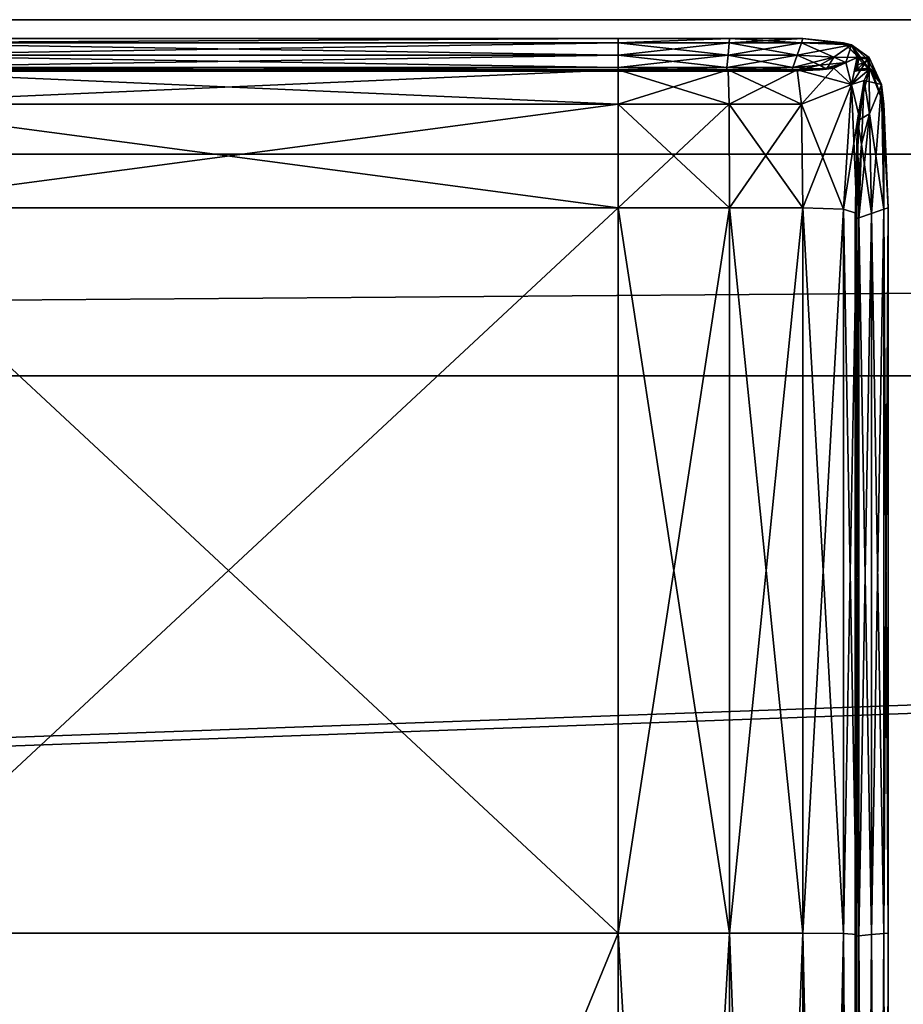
# Model space of a CAD drawing. Header units: centimetres. Extents: x 3884 to 4144, y -100 to -10.
# Tile 237 of 256: x 3976.52 to 3983.7, y -18.34 to -10.33. Entities that reach past the tile are written whole.
import ezdxf

# ---------------------------------------------------------------- set-up
doc = ezdxf.new("R2010")
doc.units = ezdxf.units.CM
for name, color, linetype, true_color in [('cokol2', 7, 'Continuous', 0x0c0f10), ('korpus', 7, 'Continuous', 0xffffff), ('podloga', 7, 'Continuous', 0x0c0f10), ('tapicerka', 7, 'Continuous', 0xe18f57)]:
    doc.layers.add(name, color=color, linetype=linetype, true_color=true_color)

msp = doc.modelspace()

# ---------------------------------------------------------------- meshes
at = {"layer": 'cokol2'}
mesh = msp.add_polyface(dxfattribs=at)
corners = [(4135.8257, -11.4207, 0.4325), (3891.8167, -11.4207, 0.4325), (3891.8167, -99.2303, 0.4325), (4135.8257, -99.2303, 0.4325), (4135.8257, -11.4207, 8.939), (3891.8167, -11.4207, 8.939), (3891.8167, -99.2303, 8.939), (4135.8257, -99.2303, 8.939), (4134.0244, -97.4289, 0.4325), (3893.6179, -97.4289, 0.4325), (3893.6179, -13.222, 0.4325), (4134.0244, -13.222, 0.4325), (4134.0244, -97.4289, 8.939), (3893.6179, -97.4289, 8.939), (3893.6179, -13.222, 8.939), (4134.0244, -13.222, 8.939)]
mesh.append_faces([[corners[k] for k in face] for face in [(0, 5, 4), (1, 6, 5), (2, 7, 6), (3, 4, 7), (8, 13, 12), (9, 14, 13), (10, 15, 14), (11, 12, 15)]], dxfattribs={"vtx0": -1})
mesh.append_faces([[corners[k] for k in face] for face in [(11, 0, 8), (3, 8, 0), (2, 8, 3), (1, 9, 2), (0, 10, 1)]], dxfattribs={"vtx0": -1, "vtx1": -1})
mesh.append_faces([[corners[k] for k in face] for face in [(2, 9, 8), (1, 10, 9), (0, 11, 10), (6, 12, 13), (5, 13, 14), (4, 14, 15)]], dxfattribs={"vtx0": -1, "vtx2": -1})
mesh.append_faces([[corners[k] for k in face] for face in [(15, 12, 4), (7, 4, 12), (6, 7, 12), (5, 6, 13), (4, 5, 14)]], dxfattribs={"vtx1": -1, "vtx2": -1})
mesh.append_faces([[corners[k] for k in face] for face in [(0, 1, 5), (1, 2, 6), (2, 3, 7), (3, 0, 4), (8, 9, 13), (9, 10, 14), (10, 11, 15), (11, 8, 12)]], dxfattribs={"vtx2": -1})
at = {"layer": 'korpus'}
mesh = msp.add_polyface(dxfattribs=at)
corners = [(3973.2808, -18.3368, 1.1296), (3973.3518, -18.3286, 1.1296), (3973.3518, -18.3286, 13.1387), (3973.2808, -18.3368, 13.1387), (3973.417, -18.3053, 1.1296), (3973.417, -18.3053, 13.1387), (3973.4746, -18.2686, 1.1296), (3973.4746, -18.2686, 13.1387), (3973.5227, -18.2206, 1.1296), (3973.5227, -18.2206, 13.1387), (3973.5593, -18.163, 1.1296), (3973.5593, -18.163, 13.1387), (3973.5828, -18.0977, 13.1387), (3973.5908, -18.0266, 1.1296), (3973.5908, -18.0266, 13.1387), (3973.3518, -46.847, 1.1296), (3973.2808, -46.8388, 1.1296), (3973.2808, -46.8388, 13.1387), (4135.8281, -10.3254, 225.7443), (3912.9788, -41.9863, 225.7443), (3912.0505, -41.0582, 225.7443), (3910.9382, -40.3506, 225.7443), (3909.6777, -39.8996, 225.7443), (3908.3049, -39.7412, 225.7443), (3906.9321, -39.8996, 225.7443), (3891.8284, -10.3254, 225.7443), (3912.0505, -41.0582, 229.6443), (3912.9788, -41.9863, 229.6443), (4135.8281, -10.3254, 229.6443), (3910.9382, -40.3506, 229.6443), (3909.6777, -39.8996, 229.6443), (3908.3049, -39.7412, 229.6443), (3906.9321, -39.8996, 229.6443), (3891.8284, -10.3254, 229.6443)]
mesh.append_faces([[corners[k] for k in face] for face in [(13, 10, 8), (13, 8, 6), (13, 6, 4), (13, 4, 1), (13, 1, 0), (18, 19, 20), (18, 20, 21), (18, 21, 22), (18, 22, 23), (18, 23, 24), (32, 28, 33)]], dxfattribs={"vtx0": -1, "vtx2": -1})
mesh.append_faces([[corners[k] for k in face] for face in [(9, 11, 14), (7, 9, 14), (5, 7, 14), (2, 5, 14), (3, 2, 14), (25, 18, 24), (26, 27, 28), (29, 26, 28), (30, 29, 28), (31, 30, 28), (32, 31, 28)]], dxfattribs={"vtx1": -1, "vtx2": -1})
mesh.append_faces([[corners[k] for k in face] for face in [(0, 1, 2), (2, 3, 0), (1, 4, 5), (5, 2, 1), (4, 6, 7), (7, 5, 4), (6, 8, 9), (9, 7, 6), (8, 10, 11), (11, 9, 8), (12, 11, 10), (15, 16, 17)]], dxfattribs={"vtx2": -1})
mesh = msp.add_polyface(dxfattribs=at)
corners = [(3973.5908, -14.644, 1.1296), (3973.5828, -14.5729, 1.1296), (3973.5828, -14.5729, 13.1387), (3973.5908, -14.644, 13.1387), (3973.5593, -14.5077, 1.1296), (3973.5593, -14.5077, 13.1387), (3973.5227, -14.4501, 1.1296), (3973.5227, -14.4501, 13.1387), (3973.4746, -14.402, 1.1296), (3973.4746, -14.402, 13.1387), (3973.417, -14.3654, 1.1296), (3973.417, -14.3654, 13.1387), (3973.3518, -14.342, 1.1296), (3973.3518, -14.342, 13.1387), (3973.2808, -14.3338, 1.1296), (3973.2808, -14.3338, 13.1387), (3973.5593, -18.163, 1.1296), (3973.5828, -18.0977, 1.1296), (3973.5828, -18.0977, 13.1387), (3973.5908, -18.0266, 1.1296), (3973.5908, -18.0266, 13.1387), (3973.5593, -18.163, 13.1387), (4135.8281, -10.3254, 225.7443), (3891.8284, -10.3254, 225.7443), (3891.8284, -10.3254, 229.6443)]
mesh.append_faces([[corners[k] for k in face] for face in [(10, 1, 12), (7, 11, 5)]], dxfattribs={"vtx0": -1, "vtx1": -1})
mesh.append_faces([[corners[k] for k in face] for face in [(10, 6, 4), (10, 4, 1), (0, 14, 12), (13, 3, 2), (11, 2, 5)]], dxfattribs={"vtx0": -1, "vtx2": -1})
mesh.append_faces([[corners[k] for k in face] for face in [(1, 0, 12), (13, 15, 3), (11, 13, 2)]], dxfattribs={"vtx1": -1, "vtx2": -1})
mesh.append_faces([[corners[k] for k in face] for face in [(0, 1, 2), (2, 3, 0), (1, 4, 5), (5, 2, 1), (4, 6, 7), (7, 5, 4), (6, 8, 9), (9, 7, 6), (8, 10, 11), (11, 9, 8), (10, 12, 13), (13, 11, 10), (12, 14, 15), (15, 13, 12), (16, 17, 18), (17, 19, 20), (20, 18, 17), (19, 0, 3), (3, 20, 19), (10, 8, 6), (19, 17, 16), (7, 9, 11), (21, 18, 20), (22, 23, 24)]], dxfattribs={"vtx2": -1})
mesh = msp.add_polyface(dxfattribs=at)
corners = [(4057.5186, -14.3338, 1.1296), (4054.136, -14.3338, 1.1296), (4054.136, -14.3338, 13.1387), (4054.0649, -14.342, 1.1296), (4054.0649, -14.342, 13.1387), (4053.9995, -14.3653, 1.1296), (4053.9995, -14.3653, 13.1387), (4053.9419, -14.402, 1.1296), (4053.9419, -14.402, 13.1387), (4053.8938, -14.45, 1.1296), (4053.8938, -14.45, 13.1387), (4053.8572, -14.5077, 1.1296), (4053.8572, -14.5077, 13.1387), (4053.834, -14.5729, 1.1296), (4053.834, -14.5729, 13.1387), (4053.8257, -14.644, 1.1296), (4053.8257, -14.644, 13.1387), (4053.8257, -18.0266, 1.1296), (4053.8257, -18.0266, 13.1387), (4057.8289, -14.644, 1.1296), (4057.8289, -14.644, 13.1387), (3891.8284, -10.3254, 229.6443), (4135.8281, -10.3254, 229.6443), (4135.8281, -10.3254, 225.7443)]
mesh.append_faces([[corners[k] for k in face] for face in [(19, 17, 15), (19, 15, 13), (19, 13, 11), (19, 11, 9), (19, 9, 7), (19, 7, 5), (19, 5, 3), (19, 3, 1)]], dxfattribs={"vtx0": -1, "vtx2": -1})
mesh.append_faces([[corners[k] for k in face] for face in [(16, 18, 20), (14, 16, 20), (12, 14, 20), (10, 12, 20), (8, 10, 20), (6, 8, 20), (4, 6, 20), (2, 4, 20)]], dxfattribs={"vtx1": -1, "vtx2": -1})
mesh.append_faces([[corners[k] for k in face] for face in [(0, 1, 2), (1, 3, 4), (4, 2, 1), (3, 5, 6), (6, 4, 3), (5, 7, 8), (8, 6, 5), (7, 9, 10), (10, 8, 7), (9, 11, 12), (12, 10, 9), (11, 13, 14), (14, 12, 11), (13, 15, 16), (16, 14, 13), (15, 17, 18), (18, 16, 15), (21, 22, 23)]], dxfattribs={"vtx2": -1})
mesh = msp.add_polyface(dxfattribs=at)
corners = [(4053.8257, -18.0266, 1.1296), (4053.834, -18.0977, 1.1296), (4053.834, -18.0977, 13.1387), (4053.8257, -18.0266, 13.1387), (4053.8572, -18.163, 1.1296), (4053.8572, -18.163, 13.1387), (4053.8938, -18.2206, 1.1296), (4053.8938, -18.2206, 13.1387), (4053.9419, -18.2686, 1.1296), (4053.9419, -18.2686, 13.1387), (4053.9995, -18.3053, 1.1296), (4053.9995, -18.3053, 13.1387), (4054.0649, -18.3286, 1.1296), (4054.0649, -18.3286, 13.1387), (4054.136, -18.3368, 1.1296), (4054.136, -18.3368, 13.1387), (4057.5186, -18.3368, 13.1387), (4057.8289, -14.644, 1.1296), (4057.8289, -14.644, 13.1387), (4135.8281, -10.3254, 225.7443), (4013.8181, -62.9476, 225.7443), (4013.1252, -63.0275, 225.7443), (3912.9788, -41.9863, 225.7443), (4012.489, -63.2552, 225.7443), (4013.8181, -62.9476, 229.6443), (4014.511, -63.0275, 229.6443), (4135.8281, -10.3254, 229.6443), (4013.1252, -63.0275, 229.6443), (4012.489, -63.2552, 229.6443), (3912.9788, -41.9863, 229.6443)]
mesh.append_faces([[corners[k] for k in face] for face in [(22, 19, 23), (28, 26, 29)]], dxfattribs={"vtx0": -1, "vtx1": -1, "vtx2": -1})
mesh.append_faces([[corners[k] for k in face] for face in [(17, 14, 12), (17, 12, 10), (17, 10, 8), (17, 8, 6), (17, 6, 4), (17, 4, 1), (17, 1, 0), (19, 20, 21)]], dxfattribs={"vtx0": -1, "vtx2": -1})
mesh.append_faces([[corners[k] for k in face] for face in [(13, 15, 18), (11, 13, 18), (9, 11, 18), (7, 9, 18), (5, 7, 18), (2, 5, 18), (3, 2, 18), (24, 25, 26), (27, 24, 26)]], dxfattribs={"vtx1": -1, "vtx2": -1})
mesh.append_faces([[corners[k] for k in face] for face in [(0, 1, 2), (2, 3, 0), (1, 4, 5), (5, 2, 1), (4, 6, 7), (7, 5, 4), (6, 8, 9), (9, 7, 6), (8, 10, 11), (11, 9, 8), (10, 12, 13), (13, 11, 10), (12, 14, 15), (15, 13, 12), (16, 15, 14)]], dxfattribs={"vtx2": -1})
mesh = msp.add_polyface(dxfattribs=at)
corners = [(3969.656, -14.4501, 1.1296), (3969.6194, -14.5077, 1.1296), (3969.6194, -14.5077, 13.1387), (3969.5959, -14.5729, 1.1296), (3969.5959, -14.5729, 13.1387), (3969.5879, -14.644, 1.1296), (3969.5879, -14.644, 13.1387), (3969.5879, -18.0266, 1.1296), (3969.5879, -18.0266, 13.1387), (3969.5959, -18.0977, 1.1296), (3969.5959, -18.0977, 13.1387), (3969.6194, -18.163, 1.1296), (3969.6194, -18.163, 13.1387), (3969.656, -18.2206, 13.1387), (3969.656, -46.9551, 1.1296), (3969.6194, -47.0127, 1.1296), (3969.6194, -47.0127, 13.1387), (3969.5959, -47.078, 1.1296), (3969.5959, -47.078, 13.1387), (3969.5879, -47.1491, 1.1296), (3969.5879, -47.1491, 13.1387), (3969.5879, -50.5316, 1.1296), (3969.5879, -50.5316, 13.1387), (3913.6863, -48.3653, 229.6443), (3914.1375, -47.1047, 229.6443), (3914.1375, -47.1047, 225.7443), (3913.6863, -48.3653, 225.7443), (3912.9788, -49.4777, 229.6443), (3912.9788, -49.4777, 225.7443), (3913.6863, -43.0987, 229.6443), (3912.9788, -41.9863, 229.6443), (3912.9788, -41.9863, 225.7443), (3913.6863, -43.0987, 225.7443), (3914.1375, -44.3593, 229.6443), (3914.1375, -44.3593, 225.7443), (3914.2959, -45.732, 229.6443), (3914.2959, -45.732, 225.7443), (4011.9275, -63.6123, 225.7443), (4011.9275, -63.6123, 229.6443)]
mesh.append_faces([[corners[k] for k in face] for face in [(38, 30, 29)]], dxfattribs={"vtx0": -1, "vtx2": -1})
mesh.append_faces([[corners[k] for k in face] for face in [(32, 31, 37)]], dxfattribs={"vtx1": -1, "vtx2": -1})
mesh.append_faces([[corners[k] for k in face] for face in [(0, 1, 2), (1, 3, 4), (4, 2, 1), (3, 5, 6), (6, 4, 3), (5, 7, 8), (8, 6, 5), (7, 9, 10), (10, 8, 7), (9, 11, 12), (12, 10, 9), (13, 12, 11), (14, 15, 16), (15, 17, 18), (18, 16, 15), (17, 19, 20), (20, 18, 17), (19, 21, 22), (22, 20, 19), (23, 24, 25), (25, 26, 23), (27, 23, 26), (26, 28, 27), (29, 30, 31), (31, 32, 29), (33, 29, 32), (32, 34, 33), (35, 33, 34), (34, 36, 35), (24, 35, 36), (36, 25, 24)]], dxfattribs={"vtx2": -1})
at = {"layer": 'podloga'}
mesh = msp.add_polyface(dxfattribs=at)
corners = [(3888.228, -19.3255, 14.7943), (3891.228, -19.3255, 14.7943), (3891.228, -91.3255, 14.7943), (3888.228, -91.3255, 14.7943), (3888.228, -100.3255, 14.7943), (4139.4282, -100.3255, 14.7943), (4139.4282, -91.3255, 14.7943), (4136.4282, -91.3255, 14.7943), (4136.4282, -19.3255, 14.7943), (4139.4282, -19.3255, 14.7943), (4139.4282, -10.3255, 14.7943), (3888.228, -10.3255, 14.7943), (3888.228, -19.3255, 16.3943), (3891.228, -19.3255, 16.3943), (3891.228, -91.3255, 16.3943), (3888.228, -91.3255, 16.3943), (3888.228, -100.3255, 16.3943), (4139.4282, -100.3255, 16.3943), (4139.4282, -91.3255, 16.3943), (4136.4282, -91.3255, 16.3943), (4136.4282, -19.3255, 16.3943), (4139.4282, -19.3255, 16.3943), (4139.4282, -10.3255, 16.3943), (3888.228, -10.3255, 16.3943)]
mesh.append_faces([[corners[k] for k in face] for face in [(0, 13, 12), (1, 14, 13), (2, 15, 14), (3, 16, 15), (4, 17, 16), (5, 18, 17), (6, 19, 18), (7, 20, 19), (8, 21, 20), (9, 22, 21), (10, 23, 22), (11, 12, 23), (5, 7, 6), (10, 0, 11)]], dxfattribs={"vtx0": -1})
mesh.append_faces([[corners[k] for k in face] for face in [(4, 7, 5), (3, 7, 4), (2, 7, 3), (1, 8, 2)]], dxfattribs={"vtx0": -1, "vtx1": -1})
mesh.append_faces([[corners[k] for k in face] for face in [(10, 8, 1), (22, 13, 20)]], dxfattribs={"vtx0": -1, "vtx1": -1, "vtx2": -1})
mesh.append_faces([[corners[k] for k in face] for face in [(2, 8, 7), (10, 1, 0), (14, 19, 20), (22, 12, 13)]], dxfattribs={"vtx0": -1, "vtx2": -1})
mesh.append_faces([[corners[k] for k in face] for face in [(9, 8, 10), (21, 22, 20)]], dxfattribs={"vtx1": -1})
mesh.append_faces([[corners[k] for k in face] for face in [(16, 17, 19), (15, 16, 19), (14, 15, 19), (13, 14, 20)]], dxfattribs={"vtx1": -1, "vtx2": -1})
mesh.append_faces([[corners[k] for k in face] for face in [(0, 1, 13), (1, 2, 14), (2, 3, 15), (3, 4, 16), (4, 5, 17), (5, 6, 18), (6, 7, 19), (7, 8, 20), (8, 9, 21), (9, 10, 22), (10, 11, 23), (11, 0, 12), (17, 18, 19), (22, 23, 12)]], dxfattribs={"vtx2": -1})
mesh = msp.add_polyface(dxfattribs=at)
corners = [(3888.228, -19.3255, 16.3943), (3891.228, -19.3255, 16.3943), (3891.228, -91.3255, 16.3943), (3888.228, -91.3255, 16.3943), (3888.228, -100.3255, 16.3943), (4139.4282, -100.3255, 16.3943), (4139.4282, -91.3255, 16.3943), (4136.4282, -91.3255, 16.3943), (4136.4282, -19.3255, 16.3943), (4139.4282, -19.3255, 16.3943), (4139.4282, -10.3255, 16.3943), (3888.228, -10.3255, 16.3943), (3888.228, -19.3255, 16.5943), (3891.228, -19.3255, 16.5943), (3891.228, -91.3255, 16.5943), (3888.228, -91.3255, 16.5943), (3888.228, -100.3255, 16.5943), (4139.4282, -100.3255, 16.5943), (4139.4282, -91.3255, 16.5943), (4136.4282, -91.3255, 16.5943), (4136.4282, -19.3255, 16.5943), (4139.4282, -19.3255, 16.5943), (4139.4282, -10.3255, 16.5943), (3888.228, -10.3255, 16.5943)]
mesh.append_faces([[corners[k] for k in face] for face in [(0, 13, 12), (1, 14, 13), (2, 15, 14), (3, 16, 15), (4, 17, 16), (5, 18, 17), (6, 19, 18), (7, 20, 19), (8, 21, 20), (9, 22, 21), (10, 23, 22), (11, 12, 23), (5, 7, 6), (10, 0, 11)]], dxfattribs={"vtx0": -1})
mesh.append_faces([[corners[k] for k in face] for face in [(4, 7, 5), (3, 7, 4), (2, 7, 3), (1, 8, 2)]], dxfattribs={"vtx0": -1, "vtx1": -1})
mesh.append_faces([[corners[k] for k in face] for face in [(10, 8, 1), (22, 13, 20)]], dxfattribs={"vtx0": -1, "vtx1": -1, "vtx2": -1})
mesh.append_faces([[corners[k] for k in face] for face in [(2, 8, 7), (10, 1, 0), (14, 19, 20), (22, 12, 13)]], dxfattribs={"vtx0": -1, "vtx2": -1})
mesh.append_faces([[corners[k] for k in face] for face in [(9, 8, 10), (21, 22, 20)]], dxfattribs={"vtx1": -1})
mesh.append_faces([[corners[k] for k in face] for face in [(16, 17, 19), (15, 16, 19), (14, 15, 19), (13, 14, 20)]], dxfattribs={"vtx1": -1, "vtx2": -1})
mesh.append_faces([[corners[k] for k in face] for face in [(0, 1, 13), (1, 2, 14), (2, 3, 15), (3, 4, 16), (4, 5, 17), (5, 6, 18), (6, 7, 19), (7, 8, 20), (8, 9, 21), (9, 10, 22), (10, 11, 23), (11, 0, 12), (17, 18, 19), (22, 23, 12)]], dxfattribs={"vtx2": -1})
at = {"layer": 'tapicerka'}
mesh = msp.add_polyface(dxfattribs=at)
corners = [(3982.2695, -10.7157, 225.3431), (3981.3855, -10.7157, 225.3431), (3981.3855, -10.7453, 225.3374), (3975.0403, -10.7157, 225.3431), (3975.0403, -10.7453, 225.3374), (3975.0403, -10.7396, 225.3671), (3981.3855, -10.7397, 225.3671), (3982.2668, -10.7453, 225.3374), (3981.3855, -10.4789, 221.9409), (3981.3855, -10.4789, 224.0611), (3982.2898, -10.4789, 224.0611), (3981.3855, -10.4789, 219.8206), (3982.2898, -10.4789, 221.9409), (3975.0403, -10.4789, 219.8206), (3975.0403, -10.4789, 221.9409), (3975.0403, -10.4789, 224.0611), (3958.1206, -10.7157, 218.5387), (3975.0403, -10.7157, 218.5387), (3975.0403, -10.7453, 218.5443), (3958.1206, -10.7453, 218.5443), (3975.0403, -10.7396, 218.5147), (3975.0403, -10.5129, 218.6171), (3975.0403, -10.4789, 218.8795), (3981.3855, -10.4789, 218.8795), (3981.3855, -10.5129, 218.6171), (3975.0403, -10.5129, 225.2646), (3975.0403, -10.4789, 225.0023), (3958.1206, -10.4789, 225.0023), (3958.1206, -10.4789, 224.0611), (3982.2871, -10.5129, 225.2646), (3981.3855, -10.5129, 225.2646), (3981.3855, -10.615, 225.3486), (3975.0403, -10.615, 225.3486), (3982.2783, -10.615, 225.3486), (3958.1206, -10.7342, 225.4677), (3975.0403, -10.7342, 225.4677), (3958.1206, -10.5129, 218.6171), (3975.0403, -10.615, 218.5332), (3958.1206, -10.615, 218.5332), (3981.3855, -10.7397, 218.5147), (3981.3855, -10.7342, 218.414), (3975.0403, -10.7342, 218.414), (3982.2783, -10.7342, 218.414), (3958.1206, -10.7453, 225.3374), (3958.1206, -10.7397, 225.3671), (3958.1206, -10.4789, 221.9409), (3981.3855, -10.7157, 218.5387), (3981.3855, -10.7453, 218.5443), (3982.2668, -10.7453, 218.5443), (3982.2695, -10.7396, 218.5147), (3958.1206, -10.4789, 218.8795), (3958.1206, -10.4789, 219.8206), (3981.3855, -10.4789, 225.0023), (3958.1206, -10.5129, 225.2646), (3958.1206, -10.615, 225.3486), (3958.1206, -10.7157, 225.3431), (3982.2695, -10.7396, 225.3671), (3981.3855, -10.7342, 225.4677), (3981.3855, -10.615, 218.5332), (3982.2783, -10.615, 218.5332), (3982.2695, -10.7157, 218.5387), (3958.1206, -10.7397, 218.5147), (3958.1206, -10.7342, 218.414)]
mesh.append_faces([[corners[k] for k in face] for face in [(0, 1, 2), (1, 3, 4), (4, 2, 1), (5, 6, 2), (2, 4, 5), (7, 2, 6), (8, 9, 10), (11, 8, 12), (13, 14, 8), (8, 11, 13), (14, 15, 9), (9, 8, 14), (16, 17, 18), (19, 18, 20), (21, 22, 23), (23, 24, 21), (22, 13, 11), (11, 23, 22), (25, 26, 27), (26, 15, 28), (29, 30, 31), (30, 25, 32), (32, 31, 30), (3, 1, 31), (31, 32, 3), (33, 31, 1), (34, 35, 5), (36, 21, 37), (38, 37, 17), (20, 39, 40), (40, 41, 20), (42, 40, 39), (43, 4, 3), (44, 5, 4), (45, 14, 13), (28, 15, 14), (17, 46, 47), (47, 18, 17), (48, 47, 46), (49, 39, 47), (39, 20, 18), (18, 47, 39), (50, 22, 21), (51, 13, 22), (22, 50, 51), (25, 30, 52), (52, 26, 25), (9, 15, 26), (26, 52, 9), (25, 53, 54), (54, 32, 25), (55, 3, 32), (32, 54, 55), (56, 6, 57), (6, 5, 35), (35, 57, 6), (21, 24, 58), (58, 37, 21), (59, 58, 24), (60, 46, 58), (46, 17, 37), (37, 58, 46), (61, 20, 41), (41, 62, 61)]], dxfattribs={"vtx2": -1})
mesh = msp.add_polyface(dxfattribs=at)
corners = [(3981.3855, -10.7453, 225.3374), (3982.2668, -10.7453, 225.3374), (3982.2695, -10.7157, 225.3431), (3981.3855, -10.7397, 225.3671), (3982.2695, -10.7396, 225.3671), (3982.2898, -10.4789, 224.0611), (3982.2898, -10.4789, 221.9409), (3981.3855, -10.4789, 221.9409), (3982.2898, -10.4789, 219.8206), (3981.3855, -10.4789, 219.8206), (3982.7944, -10.7453, 225.3374), (3982.8062, -10.7157, 225.3431), (3982.7944, -10.7453, 218.5443), (3982.2668, -10.7453, 218.5443), (3982.2695, -10.7157, 218.5387), (3982.8062, -10.7397, 218.5147), (3982.2695, -10.7396, 218.5147), (3982.2869, -10.5129, 218.6171), (3982.2898, -10.4789, 218.8795), (3982.887, -10.4789, 218.8795), (3982.2898, -10.4789, 225.0023), (3982.2871, -10.5129, 225.2646), (3982.8755, -10.5129, 225.2646), (3981.3855, -10.4789, 218.8795), (3981.3855, -10.5129, 218.6171), (3982.8062, -10.7397, 225.3671), (3982.2783, -10.7342, 225.4678), (3982.2783, -10.615, 225.3486), (3982.8408, -10.615, 225.3486), (3981.3855, -10.615, 225.3486), (3981.3855, -10.7157, 225.3431), (3982.8408, -10.615, 218.5332), (3982.2783, -10.615, 218.5332), (3982.8062, -10.7157, 218.5387), (3982.8408, -10.7342, 218.414), (3982.2783, -10.7342, 218.414), (3981.3855, -10.7397, 218.5147), (3981.3855, -10.7157, 218.5387), (3981.3855, -10.7453, 218.5443), (3981.3855, -10.5129, 225.2646), (3981.3855, -10.4789, 225.0023), (3981.3855, -10.4789, 224.0611), (3981.3855, -10.7342, 225.4677), (3981.3855, -10.615, 218.5332)]
mesh.append_faces([[corners[k] for k in face] for face in [(0, 1, 2), (3, 4, 1), (5, 6, 7), (6, 8, 9), (10, 1, 4), (11, 2, 1), (12, 13, 14), (15, 16, 13), (17, 18, 19), (20, 21, 22), (8, 18, 23), (23, 9, 8), (18, 17, 24), (24, 23, 18), (25, 4, 26), (22, 21, 27), (28, 27, 2), (29, 27, 21), (30, 2, 27), (31, 32, 17), (33, 14, 32), (34, 35, 16), (36, 16, 35), (37, 14, 13), (38, 13, 16), (39, 21, 20), (20, 40, 39), (5, 41, 40), (40, 20, 5), (42, 26, 4), (24, 17, 32), (43, 32, 14)]], dxfattribs={"vtx2": -1})
mesh = msp.add_polyface(dxfattribs=at)
corners = [(3982.2898, -10.4789, 219.8206), (3982.2898, -10.4789, 221.9409), (3982.887, -10.4789, 221.9409), (3982.887, -10.4789, 219.8206), (3982.2898, -10.4789, 224.0611), (3982.887, -10.4789, 224.0611), (3982.2695, -10.7396, 225.3671), (3982.8062, -10.7397, 225.3671), (3982.7944, -10.7453, 225.3374), (3983.0254, -10.7325, 225.3875), (3983.0808, -10.7277, 225.3551), (3983.0254, -10.6953, 225.3503), (3982.8062, -10.7157, 225.3431), (3982.2668, -10.7453, 225.3374), (3982.2695, -10.7157, 218.5387), (3982.8062, -10.7157, 218.5387), (3982.7944, -10.7453, 218.5443), (3983.0808, -10.7277, 218.5267), (3983.0254, -10.7325, 218.4943), (3982.8062, -10.7397, 218.5147), (3982.2668, -10.7453, 218.5443), (3982.887, -10.4789, 218.8795), (3982.8755, -10.5129, 218.6171), (3982.2869, -10.5129, 218.6171), (3982.2898, -10.4789, 218.8795), (3982.2898, -10.4789, 225.0023), (3982.887, -10.4789, 225.0023), (3982.8755, -10.5129, 225.2646), (3983.1387, -10.7193, 225.4529), (3982.8408, -10.7342, 225.4678), (3982.8755, -11.0122, 225.5698), (3982.2783, -10.7342, 225.4678), (3982.2783, -10.615, 225.3486), (3982.8408, -10.615, 225.3486), (3982.2695, -10.7157, 225.3431), (3983.1387, -10.6299, 225.3635), (3982.8408, -10.615, 218.5332), (3983.1387, -10.6299, 218.5183), (3983.0254, -10.6953, 218.5315), (3982.2783, -10.615, 218.5332), (3982.2695, -10.7396, 218.5147), (3982.8408, -10.7342, 218.414), (3983.1387, -10.7193, 218.4289)]
mesh.append_faces([[corners[k] for k in face] for face in [(0, 1, 2), (2, 3, 0), (1, 4, 5), (5, 2, 1), (6, 7, 8), (7, 9, 10), (10, 8, 7), (11, 12, 8), (8, 10, 11), (13, 8, 12), (14, 15, 16), (17, 16, 15), (18, 19, 16), (16, 17, 18), (20, 16, 19), (21, 22, 23), (24, 0, 3), (3, 21, 24), (4, 25, 26), (26, 5, 4), (27, 26, 25), (28, 29, 30), (9, 7, 29), (31, 29, 7), (32, 33, 27), (34, 12, 33), (35, 33, 12), (23, 22, 36), (37, 36, 22), (38, 15, 36), (39, 36, 15), (40, 19, 41), (42, 41, 19)]], dxfattribs={"vtx2": -1})
mesh = msp.add_polyface(dxfattribs=at)
corners = [(3983.3198, -10.7157, 219.8409), (3983.3198, -10.7157, 221.9409), (3983.314, -10.7453, 221.9409), (3983.314, -10.7453, 219.8438), (3983.3198, -10.7157, 224.0409), (3983.314, -10.7453, 224.038), (3983.2183, -10.5129, 224.0583), (3983.2183, -10.5129, 221.9409), (3982.887, -10.4789, 221.9409), (3982.887, -10.4789, 224.0611), (3983.2183, -10.5129, 219.8235), (3982.887, -10.4789, 219.8206), (3982.8062, -10.7157, 218.5387), (3983.0254, -10.6953, 218.5315), (3983.0808, -10.7277, 218.5267), (3983.3198, -10.7157, 224.9214), (3983.314, -10.7453, 224.9098), (3983.3318, -10.7277, 225.1272), (3983.3269, -10.6953, 218.7921), (3983.3198, -10.7157, 218.9604), (3983.314, -10.7453, 218.972), (3983.2183, -10.5129, 218.8911), (3982.887, -10.4789, 218.8795), (3983.2825, -10.531, 218.5656), (3982.8755, -10.5129, 218.6171), (3983.2825, -10.531, 225.3161), (3983.2183, -10.5129, 224.9907), (3982.887, -10.4789, 225.0023), (3982.8755, -10.5129, 225.2646), (3982.8408, -10.7342, 225.4678), (3983.1387, -10.7193, 225.4529), (3983.0254, -10.7325, 225.3875), (3983.2825, -10.8529, 225.5518), (3983.3281, -10.632, 225.4508), (3983.238, -10.6746, 225.4082), (3983.1387, -10.6299, 225.3635), (3983.0254, -10.6953, 225.3503), (3983.0808, -10.7277, 225.3551), (3982.8408, -10.615, 225.3486), (3982.8062, -10.7157, 225.3431), (3983.1387, -10.6299, 218.5183), (3982.8408, -10.615, 218.5332), (3983.3281, -10.632, 218.431), (3983.238, -10.6746, 218.4736), (3983.2825, -10.8529, 218.33), (3983.1387, -10.7193, 218.4289), (3983.0254, -10.7325, 218.4943), (3982.8408, -10.7342, 218.414), (3982.8062, -10.7397, 218.5147), (3983.3252, -10.615, 218.9257), (3983.3401, -10.6299, 218.6967), (3983.3252, -10.615, 219.8322), (3983.3252, -10.615, 221.9409), (3983.3252, -10.615, 224.0496), (3983.3252, -10.615, 224.956), (3983.3401, -10.6299, 225.185)]
mesh.append_faces([[corners[k] for k in face] for face in [(0, 1, 2), (2, 3, 0), (1, 4, 5), (5, 2, 1), (6, 7, 8), (8, 9, 6), (7, 10, 11), (11, 8, 7), (12, 13, 14), (4, 15, 16), (16, 5, 4), (17, 16, 15), (18, 19, 20), (19, 0, 3), (3, 20, 19), (10, 21, 22), (22, 11, 10), (21, 23, 24), (24, 22, 21), (25, 26, 27), (27, 28, 25), (26, 6, 9), (9, 27, 26), (29, 30, 31), (32, 33, 34), (34, 30, 32), (33, 25, 35), (35, 34, 33), (36, 37, 34), (34, 35, 36), (37, 31, 30), (30, 34, 37), (25, 28, 38), (38, 35, 25), (39, 36, 35), (24, 23, 40), (41, 40, 13), (23, 42, 43), (43, 40, 23), (42, 44, 45), (45, 43, 42), (46, 14, 43), (43, 45, 46), (14, 13, 40), (40, 43, 14), (47, 45, 44), (48, 46, 45), (23, 21, 49), (49, 50, 23), (21, 10, 51), (51, 49, 21), (0, 19, 49), (49, 51, 0), (10, 7, 52), (52, 51, 10), (7, 6, 53), (53, 52, 7), (4, 1, 52), (1, 0, 51), (6, 26, 54), (54, 53, 6), (26, 25, 55), (55, 54, 26), (15, 4, 53)]], dxfattribs={"vtx2": -1})
mesh = msp.add_polyface(dxfattribs=at)
corners = [(3983.5283, -10.8529, 225.3161), (3983.4275, -10.632, 225.3516), (3983.4138, -10.6456, 225.4372), (3983.2825, -10.531, 225.3161), (3983.3281, -10.632, 225.4508), (3983.2825, -10.8529, 225.5518), (3983.4138, -10.6456, 218.4446), (3983.4275, -10.632, 218.5302), (3983.5283, -10.8529, 218.5656), (3983.3281, -10.632, 218.431), (3983.4275, -10.7312, 218.431), (3983.2825, -10.531, 218.5656), (3983.3198, -10.7157, 224.9214), (3983.3269, -10.6953, 225.0897), (3983.3318, -10.7277, 225.1272), (3983.314, -10.7453, 218.972), (3983.3318, -10.7277, 218.7545), (3983.3269, -10.6953, 218.7921), (3983.4443, -10.7342, 218.9257), (3983.4294, -10.7193, 218.6967), (3983.364, -10.7325, 218.7921), (3983.3848, -10.6746, 218.6204), (3983.3401, -10.6299, 218.6967), (3983.3198, -10.7157, 218.9604), (3983.3252, -10.615, 218.9257), (3983.3252, -10.615, 221.9409), (3983.3252, -10.615, 224.0496), (3983.3198, -10.7157, 224.0409), (3983.3252, -10.615, 219.8322), (3983.3198, -10.7157, 221.9409), (3983.3252, -10.615, 224.956), (3983.3401, -10.6299, 225.185), (3983.3848, -10.6746, 225.2614), (3983.4294, -10.7193, 225.185), (3983.364, -10.7325, 225.0897), (3983.3438, -10.7397, 224.9213)]
mesh.append_faces([[corners[k] for k in face] for face in [(0, 1, 2), (1, 3, 4), (4, 2, 1), (2, 4, 5), (6, 7, 8), (9, 6, 10), (11, 7, 6), (6, 9, 11), (12, 13, 14), (15, 16, 17), (18, 19, 20), (8, 7, 21), (7, 11, 22), (22, 21, 7), (17, 16, 21), (21, 22, 17), (16, 20, 19), (19, 21, 16), (23, 17, 22), (22, 24, 23), (25, 26, 27), (28, 25, 29), (13, 12, 30), (30, 31, 13), (26, 30, 12), (3, 1, 32), (32, 31, 3), (33, 32, 1), (34, 14, 32), (32, 33, 34), (14, 13, 31), (31, 32, 14), (35, 34, 33)]], dxfattribs={"vtx2": -1})
mesh = msp.add_polyface(dxfattribs=at)
corners = [(3983.4138, -10.6456, 225.4372), (3983.4275, -10.7312, 225.4508), (3983.5283, -10.8529, 225.3161), (3983.2825, -10.8529, 225.5518), (3983.5283, -10.8529, 218.5656), (3983.4275, -10.7312, 218.431), (3983.4138, -10.6456, 218.4446), (3983.2825, -10.8529, 218.33), (3983.3281, -10.632, 218.431), (3983.3438, -10.7396, 224.0409), (3983.3438, -10.7397, 221.9409), (3983.314, -10.7453, 221.9409), (3983.314, -10.7453, 224.038), (3983.3438, -10.7396, 219.8409), (3983.314, -10.7453, 219.8438), (3983.364, -10.7325, 225.0897), (3983.3438, -10.7397, 224.9213), (3983.314, -10.7453, 224.9098), (3983.3318, -10.7277, 225.1272), (3983.3438, -10.7397, 218.9604), (3983.314, -10.7453, 218.972), (3983.364, -10.7325, 218.7921), (3983.3318, -10.7277, 218.7545), (3983.3848, -10.8214, 225.4082), (3983.3848, -10.8214, 218.4736), (3983.4294, -10.7193, 218.6967), (3983.4443, -10.7342, 218.9257), (3983.5464, -11.0122, 218.8911), (3983.4443, -10.7342, 219.8322), (3983.3848, -10.6746, 218.6204), (3983.4275, -10.632, 225.3516), (3983.4294, -10.7193, 225.185), (3983.4443, -10.7342, 224.956), (3983.4443, -10.7342, 224.0496), (3983.4443, -10.7342, 221.9409)]
mesh.append_faces([[corners[k] for k in face] for face in [(0, 1, 2), (3, 1, 0), (4, 5, 6), (5, 7, 8), (9, 10, 11), (11, 12, 9), (10, 13, 14), (14, 11, 10), (15, 16, 17), (17, 18, 15), (16, 9, 12), (12, 17, 16), (13, 19, 20), (20, 14, 13), (19, 21, 22), (22, 20, 19), (2, 1, 23), (7, 5, 24), (25, 26, 27), (21, 19, 26), (19, 13, 28), (28, 26, 19), (29, 25, 4), (30, 2, 31), (32, 31, 2), (9, 16, 32), (32, 33, 9), (31, 32, 16), (13, 10, 34), (34, 28, 13), (10, 9, 33), (33, 34, 10)]], dxfattribs={"vtx2": -1})
mesh = msp.add_polyface(dxfattribs=at)
corners = [(3982.2871, -11.0122, 225.5698), (3981.3855, -11.0122, 225.5698), (3981.3855, -11.8569, 225.6039), (3982.2898, -11.8569, 225.6039), (3975.0403, -11.0122, 225.5698), (3975.0403, -11.8569, 225.6039), (3975.0403, -17.7583, 225.6039), (3981.3855, -17.7583, 225.6039), (3983.3269, -11.3381, 225.3875), (3983.3198, -11.9378, 225.3671), (3983.314, -11.9494, 225.3374), (3983.3318, -11.1496, 225.3551), (3983.314, -17.7815, 225.3374), (3983.3198, -17.7786, 218.5147), (3983.3198, -11.9378, 218.5147), (3983.314, -11.9494, 218.5443), (3983.3318, -11.1496, 218.5267), (3983.314, -17.7815, 218.5443), (3983.3438, -11.9378, 218.5386), (3982.2898, -17.7583, 225.6039), (3982.887, -17.7583, 225.6039), (3982.887, -11.8569, 225.6039), (3983.2183, -11.8684, 225.5698), (3983.2825, -10.8529, 225.5518), (3982.8755, -11.0122, 225.5698), (3982.2871, -11.0122, 218.3119), (3982.8755, -11.0122, 218.3119), (3982.887, -11.8569, 218.2779), (3982.2898, -11.8569, 218.2779), (3983.2825, -10.8529, 218.33), (3983.2183, -11.8684, 218.3119), (3983.2183, -17.7612, 218.3119), (3982.887, -17.7583, 218.2779), (3982.2898, -17.7583, 218.2779), (3958.1206, -11.0122, 218.3119), (3975.0403, -11.0122, 218.3119), (3975.0403, -11.8569, 218.2779), (3958.1206, -11.8569, 218.2779), (3975.0403, -17.7583, 218.2779), (3982.8408, -10.7342, 225.4678), (3982.2783, -10.7342, 225.4678), (3983.1387, -10.7193, 225.4529), (3958.1206, -11.0122, 225.5698), (3975.0403, -10.7342, 225.4677), (3983.3252, -11.9031, 225.4677), (3983.3401, -11.0918, 225.4529), (3983.3252, -17.7699, 225.4677), (3983.3198, -17.7786, 225.3671), (3983.3252, -11.9031, 218.414), (3983.3401, -11.0918, 218.4289), (3983.3269, -11.3381, 218.4943), (3983.3252, -17.7699, 218.414), (3982.8408, -10.7342, 218.414), (3982.2783, -10.7342, 218.414), (3981.3855, -11.0122, 218.3119), (3981.3855, -10.7342, 218.414), (3975.0403, -10.7342, 218.414), (3958.1206, -11.8569, 225.6039), (3958.1206, -17.7583, 225.6039), (3981.3855, -11.8569, 218.2779), (3981.3855, -17.7583, 218.2779), (3981.3855, -10.7342, 225.4677), (3958.1206, -10.7342, 218.414)]
mesh.append_faces([[corners[k] for k in face] for face in [(0, 1, 2), (2, 3, 0), (1, 4, 5), (5, 2, 1), (2, 5, 6), (3, 2, 7), (8, 9, 10), (10, 11, 8), (12, 10, 9), (13, 14, 15), (16, 15, 14), (17, 15, 18), (19, 20, 21), (21, 3, 19), (22, 21, 20), (23, 24, 21), (21, 22, 23), (24, 0, 3), (3, 21, 24), (25, 26, 27), (27, 28, 25), (26, 29, 30), (30, 27, 26), (27, 30, 31), (32, 33, 28), (28, 27, 32), (34, 35, 36), (37, 36, 38), (0, 24, 39), (39, 40, 0), (24, 23, 41), (42, 4, 43), (23, 22, 44), (44, 45, 23), (46, 44, 22), (47, 9, 44), (31, 30, 48), (30, 29, 49), (49, 48, 30), (50, 14, 48), (51, 48, 14), (29, 26, 52), (26, 25, 53), (53, 52, 26), (25, 54, 55), (55, 53, 25), (54, 35, 56), (56, 55, 54), (57, 5, 4), (58, 6, 5), (35, 54, 59), (59, 36, 35), (54, 25, 28), (28, 59, 54), (33, 60, 59), (59, 28, 33), (60, 38, 36), (36, 59, 60), (4, 1, 61), (61, 43, 4), (1, 0, 40), (40, 61, 1), (35, 34, 62), (62, 56, 35)]], dxfattribs={"vtx2": -1})
mesh = msp.add_polyface(dxfattribs=at)
corners = [(3983.5464, -11.0122, 219.8235), (3983.5464, -11.0122, 221.9409), (3983.5806, -11.8569, 221.9409), (3983.5464, -11.0122, 224.0583), (3983.5806, -11.8569, 224.0611), (3983.5464, -11.0122, 224.9907), (3983.5806, -11.8569, 225.0023), (3983.5283, -10.8529, 225.3161), (3983.5464, -11.8684, 225.2646), (3983.5283, -10.8529, 218.5656), (3983.5464, -11.0122, 218.8911), (3983.5806, -11.8569, 218.8795), (3983.5806, -11.8569, 219.8206), (3983.4294, -11.0918, 225.3635), (3983.3848, -10.8214, 225.4082), (3983.4275, -10.7312, 225.4508), (3983.2825, -10.8529, 225.5518), (3983.3401, -11.0918, 225.4529), (3983.3269, -11.3381, 225.3875), (3983.3318, -11.1496, 225.3551), (3983.364, -11.3381, 225.3503), (3983.3252, -11.9031, 218.414), (3983.3401, -11.0918, 218.4289), (3983.3269, -11.3381, 218.4943), (3983.3848, -10.8214, 218.4736), (3983.2825, -10.8529, 218.33), (3983.4275, -10.7312, 218.431), (3983.4294, -11.0918, 218.5183), (3983.364, -11.3381, 218.5315), (3983.3318, -11.1496, 218.5267), (3983.4443, -11.9031, 218.5332), (3983.4443, -10.7342, 218.9257), (3983.4443, -10.7342, 219.8322), (3983.4294, -10.7193, 218.6967), (3983.4443, -10.7342, 224.956), (3983.4443, -10.7342, 224.0496), (3983.4443, -10.7342, 221.9409)]
mesh.append_faces([[corners[k] for k in face] for face in [(0, 1, 2), (1, 3, 4), (3, 5, 6), (5, 7, 8), (9, 10, 11), (10, 0, 12), (8, 7, 13), (14, 13, 7), (15, 16, 17), (17, 14, 15), (18, 19, 14), (14, 17, 18), (19, 20, 13), (13, 14, 19), (21, 22, 23), (24, 22, 25), (26, 9, 27), (27, 24, 26), (28, 29, 24), (24, 27, 28), (29, 23, 22), (22, 24, 29), (30, 27, 9), (0, 10, 31), (31, 32, 0), (10, 9, 33), (7, 5, 34), (5, 3, 35), (35, 34, 5), (3, 1, 36), (36, 35, 3), (1, 0, 32), (32, 36, 1)]], dxfattribs={"vtx2": -1})
mesh = msp.add_polyface(dxfattribs=at)
corners = [(3983.5806, -11.8569, 221.9409), (3983.5806, -11.8569, 219.8206), (3983.5464, -11.0122, 219.8235), (3983.5806, -11.8569, 224.0611), (3983.5464, -11.0122, 221.9409), (3983.5806, -17.7583, 224.0611), (3983.5806, -17.7583, 221.9409), (3983.3438, -17.7786, 225.3431), (3983.3438, -11.9378, 225.3431), (3983.314, -11.9494, 225.3374), (3983.364, -11.3381, 225.3503), (3983.3318, -11.1496, 225.3551), (3983.3198, -11.9378, 218.5147), (3983.3269, -11.3381, 218.4943), (3983.3318, -11.1496, 218.5267), (3983.364, -11.3381, 218.5315), (3983.3438, -11.9378, 218.5386), (3983.314, -11.9494, 218.5443), (3983.5806, -11.8569, 225.0023), (3983.5464, -11.0122, 224.0583), (3983.5464, -11.8684, 225.2646), (3983.5464, -11.0122, 224.9907), (3983.5464, -17.7612, 225.2646), (3983.5806, -17.7583, 225.0023), (3983.5806, -17.7583, 219.8206), (3983.5806, -17.7583, 218.8795), (3983.5806, -11.8569, 218.8795), (3983.5464, -11.8684, 218.6171), (3983.5283, -10.8529, 218.5656), (3983.5464, -11.0122, 218.8911), (3983.4443, -11.9031, 225.3486), (3983.4294, -11.0918, 225.3635), (3983.4443, -17.7699, 225.3486), (3983.3198, -11.9378, 225.3671), (3983.3269, -11.3381, 225.3875), (3983.3401, -11.0918, 225.4529), (3983.3252, -11.9031, 225.4677), (3983.4443, -11.9031, 218.5332), (3983.4443, -17.7699, 218.5332), (3983.3438, -17.7786, 218.5387), (3983.4294, -11.0918, 218.5183)]
mesh.append_faces([[corners[k] for k in face] for face in [(0, 1, 2), (3, 0, 4), (0, 3, 5), (1, 0, 6), (7, 8, 9), (8, 10, 11), (11, 9, 8), (12, 13, 14), (15, 16, 17), (17, 14, 15), (18, 3, 19), (20, 18, 21), (18, 20, 22), (23, 5, 3), (3, 18, 23), (24, 25, 26), (26, 1, 24), (27, 26, 25), (26, 27, 28), (1, 26, 29), (22, 20, 30), (31, 30, 20), (10, 8, 30), (30, 31, 10), (32, 30, 8), (33, 34, 35), (35, 36, 33), (28, 27, 37), (38, 37, 27), (39, 16, 37), (16, 15, 40), (40, 37, 16)]], dxfattribs={"vtx2": -1})
mesh = msp.add_polyface(dxfattribs=at)
corners = [(3975.0403, -17.7583, 218.2779), (3981.3855, -17.7583, 218.2779), (3981.3855, -33.2069, 218.2779), (3975.0403, -33.2069, 218.2779), (3982.2898, -17.7583, 218.2779), (3982.2898, -33.2069, 218.2779), (3983.5806, -17.7583, 219.8206), (3983.5806, -17.7583, 221.9409), (3983.5806, -33.2069, 221.9409), (3983.5806, -33.2069, 219.8206), (3983.5806, -17.7583, 224.0611), (3983.5806, -33.2069, 224.0611), (3983.314, -33.2069, 218.5443), (3983.314, -17.7815, 218.5443), (3983.3438, -17.7786, 218.5387), (3983.3198, -33.2069, 218.5147), (3983.3198, -17.7786, 218.5147), (3975.0403, -17.7583, 225.6039), (3981.3855, -17.7583, 225.6039), (3981.3855, -11.8569, 225.6039), (3982.2898, -17.7583, 225.6039), (3982.2898, -11.8569, 225.6039), (3983.5806, -11.8569, 221.9409), (3983.5806, -11.8569, 219.8206), (3983.314, -11.9494, 225.3374), (3983.314, -17.7815, 225.3374), (3983.3438, -17.7786, 225.3431), (3983.3198, -11.9378, 225.3671), (3983.3198, -17.7786, 225.3671), (3983.3438, -33.2069, 225.3431), (3983.314, -33.2069, 225.3374), (3983.314, -11.9494, 218.5443), (3983.3438, -11.9378, 218.5386), (3983.2183, -17.7612, 225.5698), (3982.887, -17.7583, 225.6039), (3982.887, -33.2069, 225.6039), (3983.2183, -33.2069, 225.5698), (3982.2898, -33.2069, 225.6039), (3958.1206, -33.2069, 225.6039), (3975.0403, -33.2069, 225.6039), (3982.887, -17.7583, 218.2779), (3982.887, -33.2069, 218.2779), (3983.2183, -17.7612, 218.3119), (3983.2183, -33.2069, 218.3119), (3983.2183, -11.8684, 225.5698), (3982.887, -11.8569, 218.2779), (3983.5464, -17.7612, 218.6171), (3983.5806, -17.7583, 218.8795), (3983.5806, -33.2069, 218.8795), (3983.5464, -33.2069, 218.6171), (3983.5806, -17.7583, 225.0023), (3983.5806, -33.2069, 225.0023), (3983.5464, -17.7612, 225.2646), (3983.5464, -33.2069, 225.2646), (3983.5806, -11.8569, 225.0023), (3983.5464, -11.8684, 218.6171), (3983.4443, -17.7699, 225.3486), (3983.4443, -33.2069, 225.3486), (3983.4443, -11.9031, 225.3486), (3983.3438, -11.9378, 225.3431), (3983.3252, -17.7699, 225.4677), (3983.3252, -11.9031, 225.4677), (3983.3252, -33.2069, 225.4677), (3983.3198, -33.2069, 225.3671), (3983.3252, -11.9031, 218.414), (3983.3252, -17.7699, 218.414), (3983.3198, -11.9378, 218.5147), (3983.4443, -17.7699, 218.5332), (3983.4443, -11.9031, 218.5332), (3983.4443, -33.2069, 218.5332), (3983.3438, -33.2069, 218.5387), (3983.3252, -33.2069, 218.414), (3958.1206, -17.7583, 218.2779), (3981.3855, -33.2069, 225.6039)]
mesh.append_faces([[corners[k] for k in face] for face in [(0, 1, 2), (2, 3, 0), (1, 4, 5), (5, 2, 1), (6, 7, 8), (8, 9, 6), (7, 10, 11), (11, 8, 7), (12, 13, 14), (15, 16, 13), (17, 18, 19), (18, 20, 21), (10, 7, 22), (7, 6, 23), (24, 25, 26), (27, 28, 25), (29, 26, 25), (30, 25, 28), (31, 13, 16), (32, 14, 13), (33, 34, 35), (35, 36, 33), (34, 20, 37), (37, 35, 34), (38, 39, 17), (4, 40, 41), (41, 5, 4), (40, 42, 43), (43, 41, 40), (34, 33, 44), (42, 40, 45), (46, 47, 48), (48, 49, 46), (47, 6, 9), (9, 48, 47), (10, 50, 51), (51, 11, 10), (50, 52, 53), (53, 51, 50), (52, 50, 54), (47, 46, 55), (53, 52, 56), (57, 56, 26), (58, 56, 52), (59, 26, 56), (44, 33, 60), (61, 60, 28), (33, 36, 62), (62, 60, 33), (63, 28, 60), (64, 65, 42), (66, 16, 65), (55, 46, 67), (68, 67, 14), (46, 49, 69), (69, 67, 46), (70, 14, 67), (43, 42, 65), (71, 65, 16), (72, 0, 3), (20, 18, 73), (73, 37, 20), (18, 17, 39), (39, 73, 18)]], dxfattribs={"vtx2": -1})
mesh = msp.add_polyface(dxfattribs=at)
corners = [(3982.2898, -53.912, 218.2779), (3981.3855, -53.912, 218.2779), (3981.3855, -33.2069, 218.2779), (3982.2898, -33.2069, 218.2779), (3975.0403, -53.912, 218.2779), (3975.0403, -33.2069, 218.2779), (3983.5806, -53.912, 224.0611), (3983.5806, -53.912, 221.9409), (3983.5806, -33.2069, 221.9409), (3983.5806, -33.2069, 224.0611), (3983.5806, -53.912, 219.8206), (3983.5806, -33.2069, 219.8206), (3983.3438, -17.7786, 218.5387), (3983.3438, -33.2069, 218.5387), (3983.314, -33.2069, 218.5443), (3983.3438, -53.912, 218.5387), (3983.314, -53.912, 218.5443), (3983.3198, -53.912, 218.5147), (3983.3198, -33.2069, 218.5147), (3983.314, -17.7815, 218.5443), (3983.3438, -53.912, 225.3431), (3983.3438, -33.2069, 225.3431), (3983.314, -33.2069, 225.3374), (3983.314, -53.912, 225.3374), (3983.314, -17.7815, 225.3374), (3983.3198, -17.7786, 225.3671), (3983.3198, -33.2069, 225.3671), (3983.3198, -53.912, 225.3671), (3982.2898, -53.912, 225.6039), (3982.887, -53.912, 225.6039), (3982.887, -33.2069, 225.6039), (3982.2898, -33.2069, 225.6039), (3983.2183, -53.912, 225.5698), (3983.2183, -33.2069, 225.5698), (3958.1206, -53.912, 225.6039), (3975.0403, -53.912, 225.6039), (3975.0403, -33.2069, 225.6039), (3983.2183, -53.912, 218.3119), (3982.887, -53.912, 218.2779), (3982.887, -33.2069, 218.2779), (3983.2183, -33.2069, 218.3119), (3983.5806, -53.912, 218.8795), (3983.5806, -33.2069, 218.8795), (3983.5464, -53.912, 218.6171), (3983.5464, -33.2069, 218.6171), (3983.5464, -53.912, 225.2646), (3983.5806, -53.912, 225.0023), (3983.5806, -33.2069, 225.0023), (3983.5464, -33.2069, 225.2646), (3983.4443, -33.2069, 225.3486), (3983.4443, -53.912, 225.3486), (3983.4443, -17.7699, 225.3486), (3983.3438, -17.7786, 225.3431), (3983.3252, -53.912, 225.4678), (3983.3252, -33.2069, 225.4677), (3983.3252, -17.7699, 225.4677), (3983.4443, -53.912, 218.5332), (3983.4443, -33.2069, 218.5332), (3983.4443, -17.7699, 218.5332), (3983.3252, -33.2069, 218.414), (3983.3252, -53.912, 218.414), (3983.3252, -17.7699, 218.414), (3983.3198, -17.7786, 218.5147), (3958.1206, -33.2069, 218.2779), (3981.3855, -53.912, 225.6039), (3981.3855, -33.2069, 225.6039)]
mesh.append_faces([[corners[k] for k in face] for face in [(0, 1, 2), (2, 3, 0), (1, 4, 5), (5, 2, 1), (6, 7, 8), (8, 9, 6), (7, 10, 11), (11, 8, 7), (12, 13, 14), (13, 15, 16), (16, 14, 13), (17, 18, 14), (14, 16, 17), (19, 14, 18), (20, 21, 22), (22, 23, 20), (24, 22, 21), (25, 26, 22), (26, 27, 23), (23, 22, 26), (28, 29, 30), (30, 31, 28), (29, 32, 33), (33, 30, 29), (34, 35, 36), (37, 38, 39), (39, 40, 37), (38, 0, 3), (3, 39, 38), (10, 41, 42), (42, 11, 10), (41, 43, 44), (44, 42, 41), (45, 46, 47), (47, 48, 45), (46, 6, 9), (9, 47, 46), (45, 48, 49), (49, 50, 45), (51, 49, 48), (52, 21, 49), (21, 20, 50), (50, 49, 21), (33, 32, 53), (53, 54, 33), (27, 26, 54), (54, 53, 27), (55, 54, 26), (44, 43, 56), (56, 57, 44), (15, 13, 57), (57, 56, 15), (58, 57, 13), (37, 40, 59), (59, 60, 37), (61, 59, 40), (62, 18, 59), (18, 17, 60), (60, 59, 18), (63, 5, 4), (35, 64, 65), (65, 36, 35), (64, 28, 31), (31, 65, 64)]], dxfattribs={"vtx2": -1})

doc.saveas('drawing.dxf')
